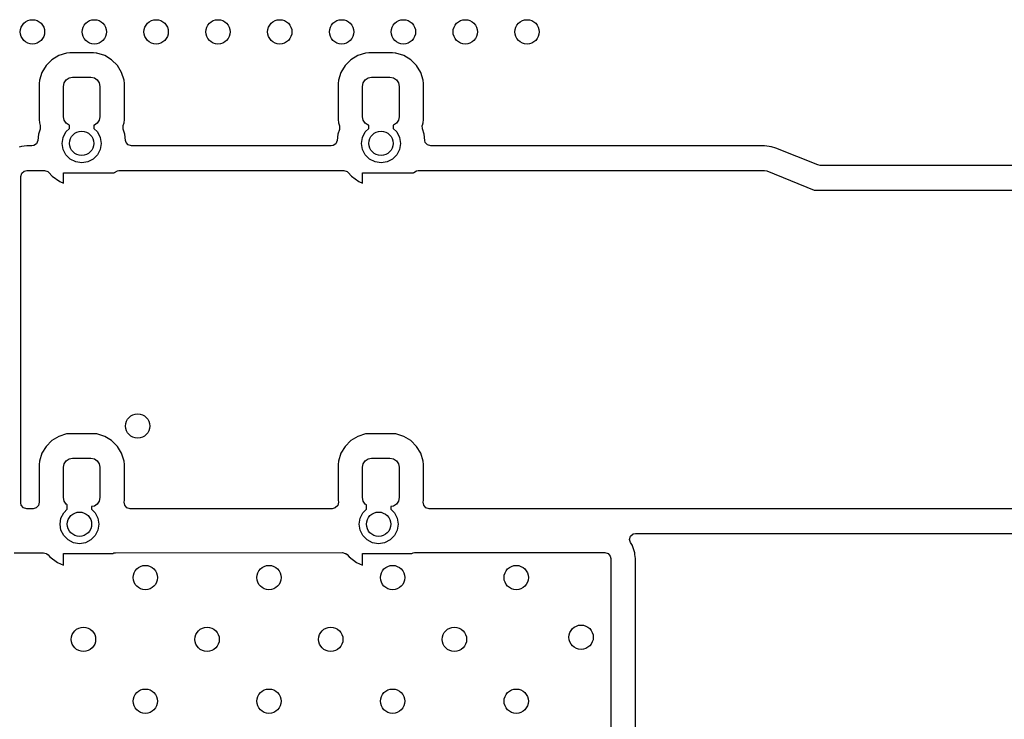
# Model space of a CAD drawing. Extents: x 70 to 224, y -154 to -54.
# Tile 48 of 55: x 180 to 200, y -112 to -98. Entities that reach past the tile are written whole.
import ezdxf

# ---------------------------------------------------------------- set-up
doc = ezdxf.new("R2010")
doc.units = 0
doc.layers.add('BLACK', color=7, linetype='CONTINUOUS')

msp = doc.modelspace()

# ---------------------------------------------------------------- linework, layer by layer
at = {"layer": 'BLACK', "linetype": 'CONTINUOUS'}
for p, q in [((181.059883, -98.637832), (180.916909, -98.724262)), ((181.059885, -98.637831), (181.059883, -98.637832)), ((181.219394, -98.588126), (181.059885, -98.637831)), ((181.219399, -98.588125), (181.219394, -98.588126)), ((181.288708, -98.581827), (181.219399, -98.588125)), ((181.774927, -98.581827), (181.288708, -98.581827)), ((181.77493, -98.581827), (181.774927, -98.581827)), ((181.826919, -98.586551), (181.77493, -98.581827)), ((181.84425, -98.588126), (181.826919, -98.586551)), ((182.003758, -98.63783), (181.844249, -98.588126)), ((181.844249, -98.588126), (181.84425, -98.588126)), ((182.003762, -98.637832), (182.003758, -98.63783)), ((182.146736, -98.724262), (182.003762, -98.637832)), ((187.20306, -98.637832), (187.060086, -98.724262)), ((187.203062, -98.637831), (187.20306, -98.637832)), ((187.362571, -98.588126), (187.203062, -98.637831)), ((187.362576, -98.588125), (187.362571, -98.588126)), ((187.431885, -98.581827), (187.362576, -98.588125)), ((187.918104, -98.581827), (187.431885, -98.581827)), ((187.918107, -98.581827), (187.918104, -98.581827)), ((187.970096, -98.586551), (187.918107, -98.581827)), ((187.987427, -98.588126), (187.970096, -98.586551)), ((188.146935, -98.63783), (187.987426, -98.588126)), ((187.987426, -98.588126), (187.987427, -98.588126)), ((188.146939, -98.637832), (188.146935, -98.63783)), ((188.289913, -98.724262), (188.146939, -98.637832)), ((180.798758, -98.842413), (180.712328, -98.985387)), ((180.798762, -98.842408), (180.798758, -98.842413)), ((180.916904, -98.724266), (180.798762, -98.842408)), ((180.916909, -98.724262), (180.916904, -98.724266)), ((182.146741, -98.724266), (182.146736, -98.724262)), ((182.264883, -98.842408), (182.146741, -98.724266)), ((182.264887, -98.842413), (182.264883, -98.842408)), ((182.351317, -98.985387), (182.264887, -98.842413)), ((186.941935, -98.842413), (186.855505, -98.985387)), ((186.941939, -98.842408), (186.941935, -98.842413)), ((187.060081, -98.724266), (186.941939, -98.842408)), ((187.060086, -98.724262), (187.060081, -98.724266)), ((188.289918, -98.724266), (188.289913, -98.724262)), ((188.40806, -98.842408), (188.289918, -98.724266)), ((188.408064, -98.842413), (188.40806, -98.842408)), ((188.494494, -98.985387), (188.408064, -98.842413)), ((180.712326, -98.985391), (180.662622, -99.144899)), ((180.712328, -98.985387), (180.712326, -98.985391)), ((181.21174, -99.137244), (181.27257, -99.0966)), ((181.27257, -99.0966), (181.344323, -99.082327)), ((181.344323, -99.082327), (181.719323, -99.082327)), ((181.719323, -99.082327), (181.791076, -99.0966)), ((181.791076, -99.0966), (181.851906, -99.137244)), ((182.351318, -98.985389), (182.351317, -98.985387)), ((182.401023, -99.144898), (182.351318, -98.985389)), ((186.855503, -98.985391), (186.805799, -99.144899)), ((186.855505, -98.985387), (186.855503, -98.985391)), ((187.354917, -99.137244), (187.415747, -99.0966)), ((187.415747, -99.0966), (187.4875, -99.082327)), ((187.4875, -99.082327), (187.8625, -99.082327)), ((187.8625, -99.082327), (187.934253, -99.0966)), ((187.934253, -99.0966), (187.995083, -99.137244)), ((188.494495, -98.985389), (188.494494, -98.985387)), ((188.5442, -99.144898), (188.494495, -98.985389)), ((180.662622, -99.144899), (180.656323, -99.214222)), ((180.656323, -99.214222), (180.656323, -99.950441)), ((181.156823, -99.269827), (181.171096, -99.198074)), ((181.156823, -99.894827), (181.156823, -99.269827)), ((181.171096, -99.198074), (181.21174, -99.137244)), ((181.851906, -99.137244), (181.89255, -99.198074)), ((181.89255, -99.198074), (181.906823, -99.269827)), ((181.906823, -99.269827), (181.906823, -99.894827)), ((182.401024, -99.144903), (182.401023, -99.144898)), ((182.407322, -99.214212), (182.401024, -99.144903)), ((182.407322, -99.21422), (182.407322, -99.214212)), ((182.407322, -99.214221), (182.407322, -99.21422)), ((182.407323, -99.950434), (182.407322, -99.214221)), ((186.805799, -99.144899), (186.7995, -99.214222)), ((186.7995, -99.214222), (186.7995, -99.950441)), ((187.3, -99.269827), (187.314273, -99.198074)), ((187.3, -99.894827), (187.3, -99.269827)), ((187.314273, -99.198074), (187.354917, -99.137244)), ((187.995083, -99.137244), (188.035727, -99.198074)), ((188.035727, -99.198074), (188.05, -99.269827)), ((188.05, -99.269827), (188.05, -99.894827)), ((188.544201, -99.144903), (188.5442, -99.144898)), ((188.550499, -99.214212), (188.544201, -99.144903)), ((188.550499, -99.21422), (188.550499, -99.214212)), ((188.550499, -99.214221), (188.550499, -99.21422)), ((188.5505, -99.950434), (188.550499, -99.214221)), ((181.171096, -99.96658), (181.156823, -99.894827)), ((181.906823, -99.894827), (181.89255, -99.96658)), ((187.314273, -99.96658), (187.3, -99.894827)), ((188.05, -99.894827), (188.035727, -99.96658)), ((180.656323, -99.950441), (180.662621, -100.01975)), ((180.662621, -100.01975), (180.662622, -100.019755)), ((180.662622, -100.019755), (180.679871, -100.075108)), ((180.679871, -100.075108), (180.681023, -100.144968)), ((181.21174, -100.02741), (181.171096, -99.96658)), ((181.27257, -100.068054), (181.21174, -100.02741)), ((181.281461, -100.069822), (181.27257, -100.068054)), ((181.281461, -100.133356), (181.281461, -100.069822)), ((181.791076, -100.068054), (181.781461, -100.069966)), ((181.781461, -100.069966), (181.781461, -100.133356)), ((181.851906, -100.02741), (181.791076, -100.068054)), ((181.89255, -99.96658), (181.851906, -100.02741)), ((182.381878, -100.081614), (182.383398, -100.076313)), ((182.383872, -100.151451), (182.381878, -100.081614)), ((182.383398, -100.076313), (182.401024, -100.019753)), ((182.401024, -100.019753), (182.407323, -99.950434)), ((186.7995, -99.950441), (186.805798, -100.01975)), ((186.805798, -100.01975), (186.805799, -100.019755)), ((186.805799, -100.019755), (186.825673, -100.083531)), ((186.825673, -100.083531), (186.826825, -100.153391)), ((187.354917, -100.02741), (187.314273, -99.96658)), ((187.415747, -100.068054), (187.354917, -100.02741)), ((187.43, -100.070889), (187.415747, -100.068054)), ((187.43, -100.133356), (187.43, -100.070889)), ((187.934253, -100.068054), (187.93, -100.0689)), ((187.93, -100.0689), (187.93, -100.133356)), ((187.995083, -100.02741), (187.934253, -100.068054)), ((188.035727, -99.96658), (187.995083, -100.02741)), ((188.52768, -100.07319), (188.529213, -100.06785)), ((188.529674, -100.143027), (188.52768, -100.07319)), ((188.529213, -100.06785), (188.544201, -100.019753)), ((188.544201, -100.019753), (188.5505, -99.950434)), ((180.645787, -100.253821), (180.632384, -100.381351)), ((180.645789, -100.253814), (180.645787, -100.253819)), ((180.645787, -100.253819), (180.645787, -100.253821)), ((180.647028, -100.25), (180.645789, -100.253814)), ((180.679417, -100.150316), (180.647028, -100.25)), ((180.681023, -100.144968), (180.679417, -100.150316)), ((181.131461, -100.442077), (181.151038, -100.31847)), ((181.151038, -100.31847), (181.207854, -100.206963)), ((181.207854, -100.206963), (181.281461, -100.133356)), ((181.781461, -100.133356), (181.855068, -100.206963)), ((181.855068, -100.206963), (181.911884, -100.31847)), ((181.911884, -100.31847), (181.931461, -100.442077)), ((182.415893, -100.25), (182.383872, -100.151451)), ((182.417135, -100.253821), (182.415893, -100.25)), ((182.43076, -100.383462), (182.417135, -100.253821)), ((186.794326, -100.253821), (186.780923, -100.381351)), ((186.794328, -100.253814), (186.794326, -100.253819)), ((186.794326, -100.253819), (186.794326, -100.253821)), ((186.795567, -100.25), (186.794328, -100.253814)), ((186.825219, -100.158739), (186.795567, -100.25)), ((186.826825, -100.153391), (186.825219, -100.158739)), ((187.28, -100.442077), (187.299577, -100.31847)), ((187.299577, -100.31847), (187.356393, -100.206963)), ((187.356393, -100.206963), (187.43, -100.133356)), ((187.93, -100.133356), (188.003607, -100.206963)), ((188.003607, -100.206963), (188.060423, -100.31847)), ((188.060423, -100.31847), (188.08, -100.442077)), ((188.564432, -100.25), (188.529674, -100.143027)), ((188.565674, -100.253821), (188.564432, -100.25)), ((188.579299, -100.383462), (188.565674, -100.253821)), ((180.296537, -100.506054), (180.245027, -100.51726)), ((180.296549, -100.506052), (180.296537, -100.506054)), ((180.40399, -100.494501), (180.296549, -100.506052)), ((180.403991, -100.4945), (180.40399, -100.494501)), ((180.404, -100.4945), (180.403991, -100.4945)), ((180.508841, -100.4945), (180.404, -100.4945)), ((180.54828, -100.488061), (180.508841, -100.4945)), ((180.605577, -100.448076), (180.54828, -100.488061)), ((180.632162, -100.383462), (180.605577, -100.448076)), ((180.632384, -100.381351), (180.632162, -100.383462)), ((181.151038, -100.565684), (181.131461, -100.442077)), ((181.931461, -100.442077), (181.911884, -100.565684)), ((182.441287, -100.422011), (182.43076, -100.383462)), ((182.487042, -100.474815), (182.441287, -100.422011)), ((182.554081, -100.4945), (182.487042, -100.474815)), ((186.65738, -100.4945), (182.554081, -100.4945)), ((186.696819, -100.488061), (186.65738, -100.4945)), ((186.754116, -100.448076), (186.696819, -100.488061)), ((186.780701, -100.383462), (186.754116, -100.448076)), ((186.780923, -100.381351), (186.780701, -100.383462)), ((187.299577, -100.565684), (187.28, -100.442077)), ((188.08, -100.442077), (188.060423, -100.565684)), ((188.589826, -100.422011), (188.579299, -100.383462)), ((188.635581, -100.474815), (188.589826, -100.422011)), ((188.70262, -100.4945), (188.635581, -100.474815)), ((195.556121, -100.4945), (188.70262, -100.4945)), ((195.556129, -100.4945), (195.556121, -100.4945)), ((195.651708, -100.503619), (195.556129, -100.4945)), ((195.685865, -100.510197), (195.651708, -100.503619)), ((195.697759, -100.512488), (195.685865, -100.510197)), ((195.697766, -100.51249), (195.697759, -100.512488)), ((195.69777, -100.512491), (195.697766, -100.51249)), ((195.789908, -100.539522), (195.69777, -100.512491)), ((181.207854, -100.677191), (181.151038, -100.565684)), ((181.296347, -100.765684), (181.207854, -100.677191)), ((181.855068, -100.677191), (181.766575, -100.765684)), ((181.911884, -100.565684), (181.855068, -100.677191)), ((187.356393, -100.677191), (187.299577, -100.565684)), ((187.444886, -100.765684), (187.356393, -100.677191)), ((188.003607, -100.677191), (187.915114, -100.765684)), ((188.060423, -100.565684), (188.003607, -100.677191)), ((196.655179, -100.885631), (195.789908, -100.539522)), ((181.407854, -100.8225), (181.296347, -100.765684)), ((181.531461, -100.842077), (181.407854, -100.8225)), ((181.655068, -100.8225), (181.531461, -100.842077)), ((181.766575, -100.765684), (181.655068, -100.8225)), ((187.556393, -100.8225), (187.444886, -100.765684)), ((187.68, -100.842077), (187.556393, -100.8225)), ((187.803607, -100.8225), (187.68, -100.842077)), ((187.915114, -100.765684), (187.803607, -100.8225)), ((196.701232, -100.8945), (196.655179, -100.885631)), ((206.255998, -100.8945), (196.701232, -100.8945)), ((180.28, -101.124), (180.299685, -101.056961)), ((180.28, -107.826), (180.28, -101.124)), ((180.299685, -101.056961), (180.352489, -101.011206)), ((180.352489, -101.011206), (180.404, -101)), ((180.404, -101), (180.766866, -101)), ((180.766866, -101), (180.833905, -101.019685)), ((180.833905, -101.019685), (180.859016, -101.041028)), ((180.859016, -101.041028), (180.925584, -101.11496)), ((180.925584, -101.11496), (180.925591, -101.114966)), ((180.925591, -101.114966), (181.078726, -101.226225)), ((181.156823, -101.260997), (181.156823, -101.047077)), ((181.156823, -101.047077), (182.198459, -101.047077)), ((182.198459, -101.047077), (182.203906, -101.041028)), ((182.203906, -101.041028), (182.263393, -101.004379)), ((182.263393, -101.004379), (182.296056, -101)), ((182.296056, -101), (186.915405, -101)), ((186.915405, -101), (186.982444, -101.019685)), ((186.982444, -101.019685), (187.007555, -101.041028)), ((187.007555, -101.041028), (187.074123, -101.11496)), ((187.074123, -101.11496), (187.07413, -101.114966)), ((187.07413, -101.114966), (187.227265, -101.226225)), ((187.3, -101.258609), (187.3, -101.047077)), ((187.3, -101.047077), (188.346998, -101.047077)), ((188.346998, -101.047077), (188.352445, -101.041028)), ((188.352445, -101.041028), (188.411932, -101.004379)), ((188.411932, -101.004379), (188.444595, -101)), ((188.444595, -101), (195.556121, -101)), ((195.556121, -101), (195.602172, -101.008868)), ((195.602172, -101.008868), (196.58, -101.4)), ((181.078726, -101.226225), (181.078731, -101.226228)), ((181.078731, -101.226228), (181.156823, -101.260997)), ((187.227265, -101.226225), (187.22727, -101.226228)), ((187.22727, -101.226228), (187.3, -101.258609)), ((196.58, -101.4), (206.256, -101.4)), ((180.916904, -106.549689), (180.798762, -106.667831)), ((180.916909, -106.549685), (180.916904, -106.549689)), ((181.059883, -106.463255), (180.916909, -106.549685)), ((181.059885, -106.463254), (181.059883, -106.463255)), ((181.219394, -106.413549), (181.059885, -106.463254)), ((181.219399, -106.413548), (181.219394, -106.413549)), ((181.288708, -106.40725), (181.219399, -106.413548)), ((181.774927, -106.40725), (181.288708, -106.40725)), ((181.77493, -106.40725), (181.774927, -106.40725)), ((181.826919, -106.411974), (181.77493, -106.40725)), ((181.84425, -106.413549), (181.826919, -106.411974)), ((182.003758, -106.463253), (181.844249, -106.413549)), ((181.844249, -106.413549), (181.84425, -106.413549)), ((182.003762, -106.463255), (182.003758, -106.463253)), ((182.146736, -106.549685), (182.003762, -106.463255)), ((182.146741, -106.549689), (182.146736, -106.549685)), ((182.264883, -106.667831), (182.146741, -106.549689)), ((187.060081, -106.549689), (186.941939, -106.667831)), ((187.060086, -106.549685), (187.060081, -106.549689)), ((187.20306, -106.463255), (187.060086, -106.549685)), ((187.203062, -106.463254), (187.20306, -106.463255)), ((187.362571, -106.413549), (187.203062, -106.463254)), ((187.362576, -106.413548), (187.362571, -106.413549)), ((187.431885, -106.40725), (187.362576, -106.413548)), ((187.918104, -106.40725), (187.431885, -106.40725)), ((187.918107, -106.40725), (187.918104, -106.40725)), ((187.970096, -106.411974), (187.918107, -106.40725)), ((187.987427, -106.413549), (187.970096, -106.411974)), ((188.146935, -106.463253), (187.987426, -106.413549)), ((187.987426, -106.413549), (187.987427, -106.413549)), ((188.146939, -106.463255), (188.146935, -106.463253)), ((188.289913, -106.549685), (188.146939, -106.463255)), ((188.289918, -106.549689), (188.289913, -106.549685)), ((188.40806, -106.667831), (188.289918, -106.549689)), ((180.798758, -106.667836), (180.712328, -106.81081)), ((180.798762, -106.667831), (180.798758, -106.667836)), ((182.264887, -106.667836), (182.264883, -106.667831)), ((182.351317, -106.81081), (182.264887, -106.667836)), ((186.941935, -106.667836), (186.855505, -106.81081)), ((186.941939, -106.667831), (186.941935, -106.667836)), ((188.408064, -106.667836), (188.40806, -106.667831)), ((188.494494, -106.81081), (188.408064, -106.667836)), ((180.662622, -106.970322), (180.656323, -107.039645)), ((180.712326, -106.810814), (180.662622, -106.970322)), ((180.712328, -106.81081), (180.712326, -106.810814)), ((181.171096, -107.023497), (181.21174, -106.962667)), ((181.21174, -106.962667), (181.27257, -106.922023)), ((181.27257, -106.922023), (181.344323, -106.90775)), ((181.344323, -106.90775), (181.719323, -106.90775)), ((181.719323, -106.90775), (181.791076, -106.922023)), ((181.791076, -106.922023), (181.851906, -106.962667)), ((181.851906, -106.962667), (181.89255, -107.023497)), ((182.351318, -106.810812), (182.351317, -106.81081)), ((182.401023, -106.970321), (182.351318, -106.810812)), ((182.401024, -106.970326), (182.401023, -106.970321)), ((182.407322, -107.039635), (182.401024, -106.970326)), ((186.805799, -106.970322), (186.7995, -107.039645)), ((186.855503, -106.810814), (186.805799, -106.970322)), ((186.855505, -106.81081), (186.855503, -106.810814)), ((187.314273, -107.023497), (187.354917, -106.962667)), ((187.354917, -106.962667), (187.415747, -106.922023)), ((187.415747, -106.922023), (187.4875, -106.90775)), ((187.4875, -106.90775), (187.8625, -106.90775)), ((187.8625, -106.90775), (187.934253, -106.922023)), ((187.934253, -106.922023), (187.995083, -106.962667)), ((187.995083, -106.962667), (188.035727, -107.023497)), ((188.494495, -106.810812), (188.494494, -106.81081)), ((188.5442, -106.970321), (188.494495, -106.810812)), ((188.544201, -106.970326), (188.5442, -106.970321)), ((188.550499, -107.039635), (188.544201, -106.970326)), ((180.656323, -107.039645), (180.656323, -107.775863)), ((181.156823, -107.09525), (181.171096, -107.023497)), ((181.156823, -107.72025), (181.156823, -107.09525)), ((181.89255, -107.023497), (181.906823, -107.09525)), ((181.906823, -107.09525), (181.906823, -107.72025)), ((182.407322, -107.039643), (182.407322, -107.039635)), ((182.407322, -107.039644), (182.407322, -107.039643)), ((182.407323, -107.775857), (182.407322, -107.039644)), ((186.7995, -107.039645), (186.7995, -107.775863)), ((187.3, -107.09525), (187.314273, -107.023497)), ((187.3, -107.72025), (187.3, -107.09525)), ((188.035727, -107.023497), (188.05, -107.09525)), ((188.05, -107.09525), (188.05, -107.72025)), ((188.550499, -107.039643), (188.550499, -107.039635)), ((188.550499, -107.039644), (188.550499, -107.039643)), ((188.5505, -107.775857), (188.550499, -107.039644)), ((180.656323, -107.775863), (180.65986, -107.814779)), ((181.171096, -107.792003), (181.156823, -107.72025)), ((181.21174, -107.852833), (181.171096, -107.792003)), ((181.89255, -107.792003), (181.851906, -107.852833)), ((181.906823, -107.72025), (181.89255, -107.792003)), ((182.403786, -107.814779), (182.407323, -107.775857)), ((186.7995, -107.775863), (186.803037, -107.814779)), ((187.314273, -107.792003), (187.3, -107.72025)), ((187.354917, -107.852833), (187.314273, -107.792003)), ((188.035727, -107.792003), (187.995083, -107.852833)), ((188.05, -107.72025), (188.035727, -107.792003)), ((188.546963, -107.814779), (188.5505, -107.775857)), ((180.291206, -107.877511), (180.28, -107.826)), ((180.336961, -107.930315), (180.291206, -107.877511)), ((180.404, -107.95), (180.336961, -107.930315)), ((180.536369, -107.95), (180.404, -107.95)), ((180.597876, -107.93367), (180.536369, -107.95)), ((180.646323, -107.883325), (180.597876, -107.93367)), ((180.65986, -107.814779), (180.646323, -107.883325)), ((181.16197, -108.032386), (181.235577, -107.958779)), ((181.235577, -107.868759), (181.21174, -107.852833)), ((181.235577, -107.958779), (181.235577, -107.868759)), ((181.791076, -107.893477), (181.735577, -107.904516)), ((181.735577, -107.904516), (181.735577, -107.958779)), ((181.735577, -107.958779), (181.809184, -108.032386)), ((181.851906, -107.852833), (181.791076, -107.893477)), ((182.414483, -107.877511), (182.403786, -107.814779)), ((182.460238, -107.930315), (182.414483, -107.877511)), ((182.527277, -107.95), (182.460238, -107.930315)), ((186.679546, -107.95), (182.527277, -107.95)), ((186.741053, -107.93367), (186.679546, -107.95)), ((186.7895, -107.883325), (186.741053, -107.93367)), ((186.803037, -107.814779), (186.7895, -107.883325)), ((187.306393, -108.032386), (187.38, -107.958779)), ((187.38, -107.869592), (187.354917, -107.852833)), ((187.38, -107.958779), (187.38, -107.869592)), ((187.934253, -107.893477), (187.88, -107.904268)), ((187.88, -107.904268), (187.88, -107.958779)), ((187.88, -107.958779), (187.953607, -108.032386)), ((187.995083, -107.852833), (187.934253, -107.893477)), ((188.55766, -107.877511), (188.546963, -107.814779)), ((188.603415, -107.930315), (188.55766, -107.877511)), ((188.670454, -107.95), (188.603415, -107.930315)), ((202.983784, -107.95), (188.670454, -107.95)), ((181.085577, -108.2675), (181.105154, -108.143893)), ((181.105154, -108.143893), (181.16197, -108.032386)), ((181.809184, -108.032386), (181.866, -108.143893)), ((181.866, -108.143893), (181.885577, -108.2675)), ((187.23, -108.2675), (187.249577, -108.143893)), ((187.249577, -108.143893), (187.306393, -108.032386)), ((187.953607, -108.032386), (188.010423, -108.143893)), ((188.010423, -108.143893), (188.03, -108.2675)), ((181.105154, -108.391107), (181.085577, -108.2675)), ((181.16197, -108.502614), (181.105154, -108.391107)), ((181.866, -108.391107), (181.809184, -108.502614)), ((181.885577, -108.2675), (181.866, -108.391107)), ((187.249577, -108.391107), (187.23, -108.2675)), ((187.306393, -108.502614), (187.249577, -108.391107)), ((188.010423, -108.391107), (187.953607, -108.502614)), ((188.03, -108.2675), (188.010423, -108.391107)), ((181.250463, -108.591107), (181.16197, -108.502614)), ((181.36197, -108.647923), (181.250463, -108.591107)), ((181.720691, -108.591107), (181.609184, -108.647923)), ((181.809184, -108.502614), (181.720691, -108.591107)), ((187.394886, -108.591107), (187.306393, -108.502614)), ((187.506393, -108.647923), (187.394886, -108.591107)), ((187.865114, -108.591107), (187.753607, -108.647923)), ((187.953607, -108.502614), (187.865114, -108.591107)), ((192.786579, -108.579551), (192.806236, -108.512504)), ((192.806291, -108.646583), (192.786579, -108.579551)), ((192.806236, -108.512504), (192.859021, -108.466727)), ((192.859021, -108.466727), (192.910579, -108.4555)), ((192.910579, -108.4555), (202.983798, -108.4555)), ((181.485577, -108.6675), (181.36197, -108.647923)), ((181.609184, -108.647923), (181.485577, -108.6675)), ((187.63, -108.6675), (187.506393, -108.647923)), ((187.753607, -108.647923), (187.63, -108.6675)), ((192.844651, -108.706217), (192.806291, -108.646583)), ((192.848505, -108.712209), (192.844651, -108.706217)), ((192.882701, -108.814845), (192.848505, -108.712209)), ((180.141985, -108.85485), (180.747209, -108.854606)), ((180.747209, -108.854606), (180.798375, -108.869608)), ((180.798375, -108.869608), (180.814255, -108.874264)), ((180.814255, -108.874264), (180.839407, -108.895632)), ((180.839407, -108.895632), (180.879701, -108.940383)), ((180.879701, -108.940383), (180.879709, -108.940391)), ((180.879709, -108.940391), (180.879712, -108.940393)), ((180.879712, -108.940393), (181.032842, -109.051648)), ((181.156823, -109.106849), (181.156823, -108.8725)), ((181.156823, -108.8725), (182.168862, -108.8725)), ((182.168862, -108.8725), (182.191766, -108.858389)), ((182.191766, -108.858389), (182.224374, -108.854009)), ((182.224374, -108.854009), (186.8894, -108.852125)), ((186.8894, -108.852125), (186.942904, -108.867812)), ((186.942904, -108.867812), (186.956445, -108.871782)), ((186.956445, -108.871782), (186.981598, -108.893153)), ((186.981598, -108.893153), (187.024124, -108.940383)), ((187.024124, -108.940383), (187.02413, -108.940389)), ((187.02413, -108.940389), (187.177265, -109.051648)), ((187.3, -109.106294), (187.3, -108.8725)), ((187.3, -108.8725), (188.311489, -108.8725)), ((188.311489, -108.8725), (188.338423, -108.855906)), ((188.338423, -108.855906), (188.370283, -108.851627)), ((188.370283, -108.851626), (188.371028, -108.851527)), ((188.370283, -108.851627), (188.370283, -108.851626)), ((188.371028, -108.851527), (192.275951, -108.84995)), ((192.275951, -108.84995), (192.276288, -108.850049)), ((192.276288, -108.850049), (192.27629, -108.850049)), ((192.27629, -108.850049), (192.342997, -108.869608)), ((192.342997, -108.869608), (192.388774, -108.922393)), ((192.388774, -108.922393), (192.4, -108.97395)), ((192.4, -108.97395), (192.4, -110.799655)), ((192.886508, -108.832332), (192.882701, -108.814845)), ((192.890943, -108.852698), (192.886508, -108.832332)), ((192.890944, -108.852697), (192.890943, -108.852698)), ((192.890944, -108.852707), (192.890944, -108.852697)), ((192.893928, -108.866408), (192.890944, -108.852707)), ((192.896532, -108.89061), (192.893928, -108.866408)), ((192.9055, -108.97395), (192.896532, -108.89061)), ((192.9055, -110.249996), (192.9055, -108.97395)), ((181.032842, -109.051648), (181.032847, -109.051651)), ((181.032847, -109.051651), (181.156823, -109.106849)), ((187.177265, -109.051648), (187.17727, -109.051651)), ((187.17727, -109.051651), (187.3, -109.106294)), ((192.9055, -110.799593), (192.9055, -110.249996)), ((192.4, -110.799655), (192.4, -110.800101)), ((192.4, -110.800101), (192.4, -110.800163)), ((192.4, -110.800163), (192.407785, -118.546483)), ((192.9055, -110.799655), (192.9055, -110.799593)), ((192.908616, -113.899994), (192.9055, -110.799655))]:
    msp.add_line(p, q, dxfattribs=at)
at = {"layer": 'BLACK'}
for centre in [(180.52, -98.15), (181.79, -98.15), (183.06, -98.15), (184.33, -98.15), (185.6, -98.15), (186.87, -98.15), (188.14, -98.15), (189.41, -98.15), (190.68, -98.15), (181.531461, -100.442077), (187.68, -100.442077), (182.68, -106.25), (181.485577, -108.2675), (187.63, -108.2675), (182.8375, -109.363849), (185.3775, -109.363849), (187.9175, -109.363849), (190.4575, -109.363849), (181.5675, -110.633849), (184.1075, -110.633849), (186.6475, -110.633849), (189.1875, -110.633849), (191.79, -110.59), (182.8375, -111.903849), (185.3775, -111.903849), (187.9175, -111.903849), (190.4575, -111.903849)]:
    msp.add_circle(centre, 0.25, dxfattribs=at)

doc.saveas('drawing.dxf')
